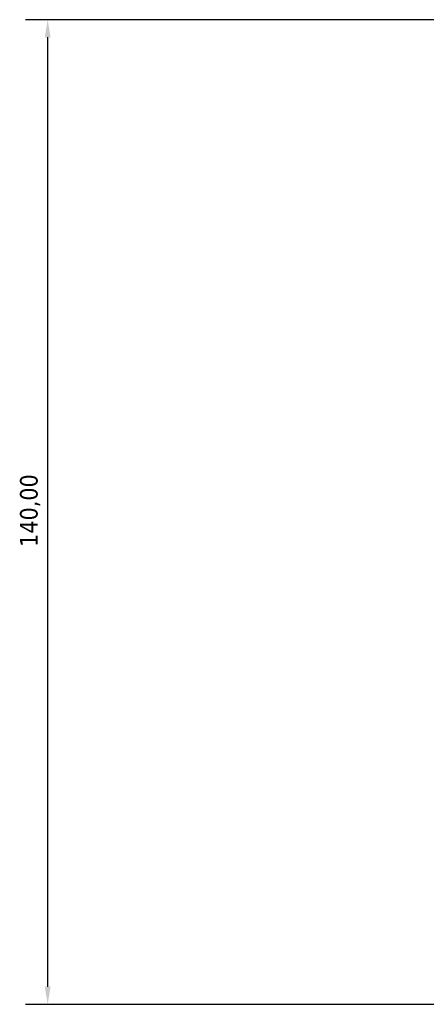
# Model space of a CAD drawing. Header units: millimetres. Extents: x -20 to 1074, y -270 to 1123.
# Tile 7 of 10: x 224 to 282, y 961 to 1101. Entities that reach past the tile are written whole.
import ezdxf

# ---------------------------------------------------------------- set-up
doc = ezdxf.new("R2010")
doc.units = ezdxf.units.MM
doc.layers.add('Dimension (ISO)', color=7, linetype='Continuous', lineweight=25)
doc.styles.add('Note Text (ISO)', font='tahoma.ttf')
doc.dimstyles.new('Default (ISO)', dxfattribs={"dimtxt": 2.5, "dimasz": 2.5, "dimexe": 3.175, "dimexo": 0, "dimgap": 0.762, "dimtad": 1, "dimrnd": 1e-08, "dimzin": 0, "dimtxsty": 'Note Text (ISO)', "dimcen": 0.09, "dimdle": 10, "dimclrd": 256, "dimclre": 256, "dimclrt": 232, "dimazin": 0, "dimtfac": 1.40208, "dimtmove": 0, "dimatfit": 3, "dimfxl": 1, "dimtolj": 1, "dimtzin": 0, "dimlwd": -1, "dimlwe": -1, "dimarcsym": 0})

# ---------------------------------------------------------------- blocks, each defined once
blk = doc.blocks.new('*D14')
at = {"layer": 'Defpoints', "color": 0, "transparency": 16777216}
for p in [(328.46, 1100.8), (228.46, 960.8), (644.02, 960.8)]:
    blk.add_point(p, dxfattribs=at)
at = {"layer": 'Dimension (ISO)', "transparency": 16777216}
for p, q in [((328.46, 1100.8), (225.29, 1100.8)), ((228.46, 1098.3), (228.46, 963.3)), ((644.02, 960.8), (225.29, 960.8))]:
    blk.add_line(p, q, dxfattribs=at)
for points in [[(228.05, 1098.3), (228.88, 1098.3), (228.46, 1100.8)], [(228.05, 963.3), (228.88, 963.3), (228.46, 960.8)]]:
    blk.add_solid(points, dxfattribs=at)
at = {"layer": 'Dimension (ISO)', "color": 232, "true_color": 0xca0064, "transparency": 16777216, "insert": (224.53, 1025.85), "char_height": 2.5, "attachment_point": 1, "rotation": 90, "style": 'Note Text (ISO)'}
blk.add_mtext('\\A1;140,00', dxfattribs=at)

msp = doc.modelspace()

# ---------------------------------------------------------------- dimensions: what is measured, and where the dimension line sits
at = {"layer": 'Dimension (ISO)'}
dim = msp.add_linear_dim(base=(228.463, 960.804), p1=(328.463, 1100.804), p2=(644.023, 960.804), angle=270, dimstyle='Default (ISO)', override={"dimdec": 2, "dimtp": 0, "dimtm": 0, "dimtdec": 2, "dimtofl": 0, "dimatfit": 1}, dxfattribs=at)
dim.commit()
dim.dimension.update_dxf_attribs({"geometry": '*D14', "text_midpoint": (228.463, 1030.804), "dimtype": 160})

doc.saveas('drawing.dxf')
